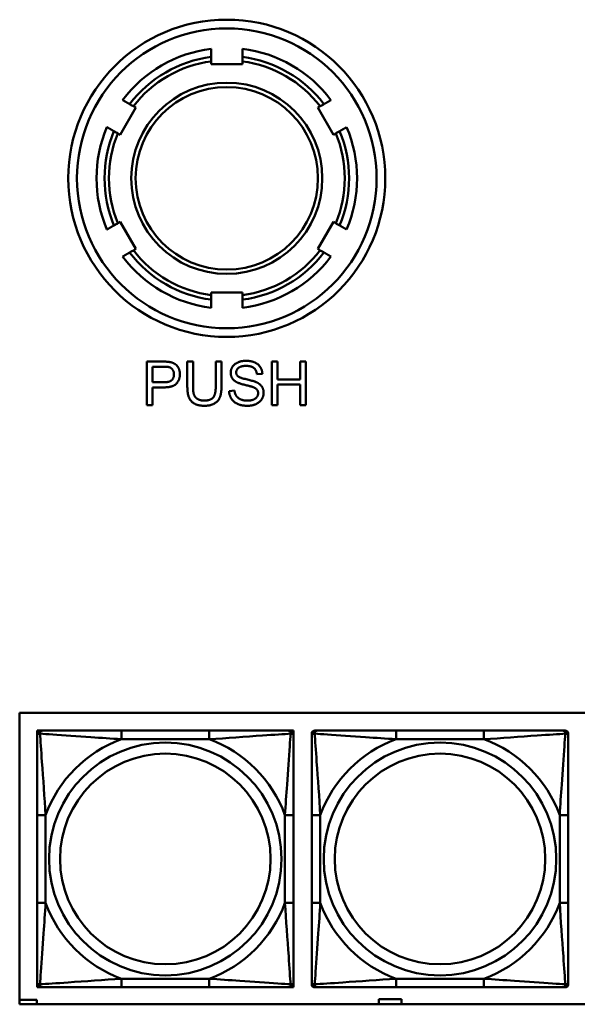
# Model space of a CAD drawing. Header units: inches. Extents: x 7.4 to 53, y 27.5 to 52.4.
# Tile 82 of 128: x 39.6 to 40.9, y 34.3 to 36.5. Entities that reach past the tile are written whole.
import ezdxf

# ---------------------------------------------------------------- set-up
doc = ezdxf.new("R2010")
doc.units = ezdxf.units.IN
doc.header["$MEASUREMENT"] = 0
doc.layers.add('Visible Edges(ANSI)', color=7, linetype='Continuous', lineweight=50)
doc.layers.add('Visible Tangent Edges(ANSI)', color=7, linetype='Continuous', lineweight=50)

msp = doc.modelspace()

# ---------------------------------------------------------------- linework, layer by layer
at = {"layer": 'Visible Edges(ANSI)'}
for p, q in [((40.0183, 36.4302), (40.0183, 36.4365)), ((40.0903, 36.4365), (40.0903, 36.4302)), ((40.0903, 36.4302), (40.0183, 36.4302)), ((39.8447, 36.33), (39.8087, 36.2676)), ((39.8393, 36.3331), (39.8447, 36.33)), ((40.264, 36.33), (40.2694, 36.3331)), ((40.3, 36.2676), (40.264, 36.33)), ((39.8087, 36.2676), (39.8033, 36.2707)), ((40.3054, 36.2707), (40.3, 36.2676)), ((39.8033, 36.064), (39.8087, 36.0671)), ((39.8087, 36.0671), (39.8447, 36.0048)), ((40.264, 36.0048), (40.3, 36.0671)), ((40.3, 36.0671), (40.3054, 36.064)), ((39.8447, 36.0048), (39.8393, 36.0016)), ((40.2694, 36.0016), (40.264, 36.0048)), ((40.0183, 35.8982), (40.0183, 35.9045)), ((40.0183, 35.9045), (40.0903, 35.9045)), ((40.0903, 35.9045), (40.0903, 35.8982)), ((39.8699, 35.7456), (39.9077, 35.7456)), ((39.8699, 35.6456), (39.8699, 35.7456)), ((39.8832, 35.698), (39.8832, 35.7338)), ((39.8832, 35.7338), (39.9088, 35.7338)), ((39.9634, 35.6878), (39.9634, 35.7456)), ((39.9634, 35.7456), (39.9766, 35.7456)), ((39.9766, 35.7456), (39.9766, 35.6879)), ((40.0288, 35.6879), (40.0288, 35.7456)), ((40.0288, 35.7456), (40.042, 35.7456)), ((40.042, 35.7456), (40.042, 35.6878)), ((40.1578, 35.7456), (40.1711, 35.7456)), ((40.1578, 35.6456), (40.1578, 35.7456)), ((40.1711, 35.7456), (40.1711, 35.7045)), ((40.2229, 35.7045), (40.2229, 35.7456)), ((40.2229, 35.7456), (40.2362, 35.7456)), ((40.2362, 35.7456), (40.2362, 35.6456)), ((40.1362, 35.7175), (40.1236, 35.7165)), ((39.909, 35.698), (39.8832, 35.698)), ((39.9089, 35.6862), (39.8832, 35.6862)), ((39.8832, 35.6862), (39.8832, 35.6456)), ((40.1711, 35.7045), (40.2229, 35.7045)), ((40.2229, 35.6927), (40.1711, 35.6927)), ((40.1711, 35.6927), (40.1711, 35.6456)), ((40.2229, 35.6456), (40.2229, 35.6927)), ((40.0596, 35.6778), (40.0721, 35.6788)), ((39.8832, 35.6456), (39.8699, 35.6456)), ((40.1711, 35.6456), (40.1578, 35.6456)), ((40.2362, 35.6456), (40.2229, 35.6456)), ((39.5773, 34.2666), (39.5773, 34.9372)), ((39.5773, 34.9372), (42.1455, 34.9372)), ((39.6174, 34.8963), (39.6233, 34.8963)), ((39.6174, 34.8903), (39.6174, 34.8963)), ((39.6233, 34.8963), (39.6292, 34.8963)), ((40.0139, 34.8963), (39.8116, 34.8963)), ((40.1962, 34.8963), (40.2021, 34.8963)), ((40.2021, 34.8963), (40.208, 34.8963)), ((40.208, 34.8963), (40.208, 34.8903)), ((40.2559, 34.8963), (40.2618, 34.8963)), ((40.6464, 34.8963), (40.4441, 34.8963)), ((40.8287, 34.8963), (40.8346, 34.8963)), ((39.6174, 34.8844), (39.6174, 34.8903)), ((40.208, 34.8903), (40.208, 34.8844)), ((40.25, 34.8844), (40.25, 34.8903)), ((40.8405, 34.8903), (40.8405, 34.8844)), ((39.6174, 34.7021), (39.6174, 34.4998)), ((40.208, 34.4998), (40.208, 34.7021)), ((40.25, 34.7021), (40.25, 34.4998)), ((40.8405, 34.4998), (40.8405, 34.7021)), ((39.6174, 34.3116), (39.6174, 34.3175)), ((39.6174, 34.3057), (39.6174, 34.3116)), ((39.6233, 34.3057), (39.6174, 34.3057)), ((39.6292, 34.3057), (39.6233, 34.3057)), ((39.8116, 34.3057), (40.0139, 34.3057)), ((40.2021, 34.3057), (40.1962, 34.3057)), ((40.208, 34.3057), (40.2021, 34.3057)), ((40.208, 34.3175), (40.208, 34.3116)), ((40.208, 34.3116), (40.208, 34.3057)), ((40.25, 34.3116), (40.25, 34.3175)), ((40.2618, 34.3057), (40.2559, 34.3057)), ((40.4441, 34.3057), (40.6464, 34.3057)), ((40.8346, 34.3057), (40.8287, 34.3057)), ((40.8405, 34.3175), (40.8405, 34.3116)), ((39.5773, 34.2771), (39.6166, 34.2771)), ((42.1455, 34.2666), (39.5773, 34.2666)), ((39.6166, 34.2771), (39.6166, 34.2666)), ((40.3966, 34.2666), (40.3966, 34.2671)), ((40.3966, 34.2671), (40.4046, 34.2671)), ((40.4046, 34.2671), (40.4046, 34.2781)), ((40.4046, 34.2781), (40.4566, 34.2781)), ((40.4566, 34.2781), (40.4566, 34.2671)), ((40.4566, 34.2671), (40.4646, 34.2671)), ((40.4646, 34.2671), (40.4646, 34.2666))]:
    msp.add_line(p, q, dxfattribs=at)
for radius in [0.365, 0.22]:
    msp.add_circle((40.0543, 36.1674), radius, dxfattribs=at)
for centre, radius, start, end in [((40.0543, 36.1674), 0.3, 96.8921, 143.1079), ((40.0543, 36.1674), 0.3, 36.8921, 83.1079), ((40.0543, 36.1674), 0.3, 156.8921, 203.1079), ((40.0543, 36.1674), 0.3, 336.8921, 23.1079), ((40.0543, 36.1674), 0.3, 216.8921, 263.1079), ((40.0543, 36.1674), 0.3, 276.8921, 323.1079), ((39.6233, 34.8903), 0.00591, 90, 180), ((39.6292, 34.8844), 0.0118, 90, 180), ((40.1962, 34.8844), 0.0118, 0, 90), ((40.2021, 34.8903), 0.00591, 0, 90), ((40.2559, 34.8903), 0.00591, 90, 180), ((40.2618, 34.8844), 0.0118, 90, 180), ((40.8287, 34.8844), 0.0118, 0, 90), ((40.8346, 34.8903), 0.00591, 0, 90), ((39.6292, 34.3175), 0.0118, 180, 270), ((39.6233, 34.3116), 0.00591, 180, 270), ((40.1962, 34.3175), 0.0118, 270, 0), ((40.2021, 34.3116), 0.00591, 270, 0), ((40.2618, 34.3175), 0.0118, 180, 270), ((40.2559, 34.3116), 0.00591, 180, 270), ((40.8287, 34.3175), 0.0118, 270, 0), ((40.8346, 34.3116), 0.00591, 270, 0)]:
    msp.add_arc(centre, radius, start, end, dxfattribs=at)
for points, weights in [([(40.0183, 36.4466), (40.0183, 36.4556), (40.0183, 36.4652)], [1.00002012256, 1.00052363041, 1]), ([(40.0903, 36.4652), (40.0903, 36.4556), (40.0903, 36.4466)], [1, 1.00052363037, 1.00002012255]), ([(39.8144, 36.3474), (39.8227, 36.3426), (39.8305, 36.3381)], [1, 1.00052363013, 1.00002012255]), ([(40.2781, 36.3381), (40.2859, 36.3426), (40.2943, 36.3474)], [1.00002012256, 1.00052363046, 1]), ([(39.7945, 36.2758), (39.7867, 36.2803), (39.7784, 36.2851)], [1.00002012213, 1.00052361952, 1]), ([(40.3303, 36.2851), (40.3219, 36.2803), (40.3141, 36.2758)], [1, 1.00052363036, 1.00002012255]), ([(39.7784, 36.0496), (39.7867, 36.0544), (39.7945, 36.0589)], [1, 1.00052363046, 1.00002012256]), ([(40.3141, 36.0589), (40.3219, 36.0544), (40.3303, 36.0496)], [1.00002012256, 1.00052363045, 1]), ([(39.8305, 35.9966), (39.8227, 35.9921), (39.8144, 35.9873)], [1.00002012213, 1.00052361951, 1]), ([(40.2943, 35.9873), (40.2859, 35.9921), (40.2781, 35.9966)], [1, 1.00052363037, 1.00002012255]), ([(40.0183, 35.8695), (40.0183, 35.8791), (40.0183, 35.8882)], [1, 1.0005236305, 1.00002012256]), ([(40.0903, 35.8882), (40.0903, 35.8791), (40.0903, 35.8695)], [1.00002012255, 1.00052363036, 1])]:
    msp.add_rational_spline(points, weights, degree=2, dxfattribs=at)
for points, knots in [([(40.0183, 36.4365), (40.0183, 36.4377), (40.0183, 36.4392), (40.0183, 36.4415), (40.0183, 36.4427), (40.0183, 36.4445), (40.0183, 36.4453), (40.0183, 36.4462), (40.0183, 36.4465), (40.0183, 36.4466)], [-0.037779, -0.037779, -0.037779, -0.037779, -0.02826573, -0.02826573, -0.01879725, -0.01879725, -0.0093788, -0.0093788, -0.00090854, -0.00090854, -0.00090854, -0.00090854]), ([(40.0903, 36.4466), (40.0903, 36.4465), (40.0903, 36.4462), (40.0903, 36.4453), (40.0903, 36.4445), (40.0903, 36.4427), (40.0903, 36.4415), (40.0903, 36.4392), (40.0903, 36.4377), (40.0903, 36.4365)], [0.00090854, 0.00090854, 0.00090854, 0.00090854, 0.0093788, 0.0093788, 0.01879725, 0.01879725, 0.02826573, 0.02826573, 0.037779, 0.037779, 0.037779, 0.037779]), ([(39.8305, 36.3381), (39.8306, 36.3381), (39.8308, 36.338), (39.8316, 36.3375), (39.8323, 36.3371), (39.8338, 36.3362), (39.8349, 36.3356), (39.8369, 36.3345), (39.8382, 36.3337), (39.8393, 36.3331)], [0.00090854, 0.00090854, 0.00090854, 0.00090854, 0.0093788, 0.0093788, 0.01879725, 0.01879725, 0.02826573, 0.02826573, 0.037779, 0.037779, 0.037779, 0.037779]), ([(40.2694, 36.3331), (40.2705, 36.3337), (40.2718, 36.3345), (40.2738, 36.3356), (40.2748, 36.3362), (40.2764, 36.3371), (40.2771, 36.3375), (40.2779, 36.338), (40.2781, 36.3381), (40.2781, 36.3381)], [-0.037779, -0.037779, -0.037779, -0.037779, -0.02826573, -0.02826573, -0.01879725, -0.01879725, -0.0093788, -0.0093788, -0.00090854, -0.00090854, -0.00090854, -0.00090854]), ([(39.8033, 36.2707), (39.8022, 36.2714), (39.8009, 36.2721), (39.7989, 36.2732), (39.7978, 36.2739), (39.7963, 36.2747), (39.7956, 36.2752), (39.7948, 36.2756), (39.7946, 36.2758), (39.7945, 36.2758)], [-0.037779, -0.037779, -0.037779, -0.037779, -0.02826573, -0.02826573, -0.01879725, -0.01879725, -0.0093788, -0.0093788, -0.00090854, -0.00090854, -0.00090854, -0.00090854]), ([(40.3141, 36.2758), (40.3141, 36.2758), (40.3139, 36.2756), (40.3131, 36.2752), (40.3124, 36.2747), (40.3108, 36.2739), (40.3098, 36.2732), (40.3078, 36.2721), (40.3065, 36.2714), (40.3054, 36.2707)], [0.00090854, 0.00090854, 0.00090854, 0.00090854, 0.0093788, 0.0093788, 0.01879725, 0.01879725, 0.02826573, 0.02826573, 0.037779, 0.037779, 0.037779, 0.037779]), ([(39.7945, 36.0589), (39.7946, 36.0589), (39.7948, 36.0591), (39.7956, 36.0595), (39.7963, 36.06), (39.7978, 36.0608), (39.7989, 36.0615), (39.8009, 36.0626), (39.8022, 36.0633), (39.8033, 36.064)], [0.00090854, 0.00090854, 0.00090854, 0.00090854, 0.0093788, 0.0093788, 0.01879725, 0.01879725, 0.02826573, 0.02826573, 0.037779, 0.037779, 0.037779, 0.037779]), ([(40.3054, 36.064), (40.3065, 36.0633), (40.3078, 36.0626), (40.3098, 36.0615), (40.3108, 36.0608), (40.3124, 36.06), (40.3131, 36.0595), (40.3139, 36.0591), (40.3141, 36.0589), (40.3141, 36.0589)], [-0.037779, -0.037779, -0.037779, -0.037779, -0.02826573, -0.02826573, -0.01879725, -0.01879725, -0.0093788, -0.0093788, -0.00090854, -0.00090854, -0.00090854, -0.00090854]), ([(39.8393, 36.0016), (39.8382, 36.001), (39.8369, 36.0003), (39.8349, 35.9991), (39.8338, 35.9985), (39.8323, 35.9976), (39.8316, 35.9972), (39.8308, 35.9967), (39.8306, 35.9966), (39.8305, 35.9966)], [-0.037779, -0.037779, -0.037779, -0.037779, -0.02826573, -0.02826573, -0.01879725, -0.01879725, -0.0093788, -0.0093788, -0.00090854, -0.00090854, -0.00090854, -0.00090854]), ([(40.2781, 35.9966), (40.2781, 35.9966), (40.2779, 35.9967), (40.2771, 35.9972), (40.2764, 35.9976), (40.2748, 35.9985), (40.2738, 35.9991), (40.2718, 36.0003), (40.2705, 36.001), (40.2694, 36.0016)], [0.00090854, 0.00090854, 0.00090854, 0.00090854, 0.0093788, 0.0093788, 0.01879725, 0.01879725, 0.02826573, 0.02826573, 0.037779, 0.037779, 0.037779, 0.037779]), ([(40.0183, 35.8882), (40.0183, 35.8882), (40.0183, 35.8885), (40.0183, 35.8894), (40.0183, 35.8902), (40.0183, 35.892), (40.0183, 35.8932), (40.0183, 35.8955), (40.0183, 35.897), (40.0183, 35.8982)], [0.00090854, 0.00090854, 0.00090854, 0.00090854, 0.0093788, 0.0093788, 0.01879725, 0.01879725, 0.02826573, 0.02826573, 0.037779, 0.037779, 0.037779, 0.037779]), ([(40.0903, 35.8982), (40.0903, 35.897), (40.0903, 35.8955), (40.0903, 35.8932), (40.0903, 35.892), (40.0903, 35.8902), (40.0903, 35.8894), (40.0903, 35.8885), (40.0903, 35.8882), (40.0903, 35.8882)], [-0.037779, -0.037779, -0.037779, -0.037779, -0.02826573, -0.02826573, -0.01879725, -0.01879725, -0.0093788, -0.0093788, -0.00090854, -0.00090854, -0.00090854, -0.00090854]), ([(39.8116, 34.8963), (39.7879, 34.8963), (39.7639, 34.8963), (39.7406, 34.8963), (39.7099, 34.8963), (39.679, 34.8963), (39.6557, 34.8963), (39.6437, 34.8963), (39.6341, 34.8963), (39.6292, 34.8963)], [0.2569537, 0.2569537, 0.2569537, 0.2569537, 0.4371919, 0.4371919, 0.4371919, 0.6739428, 0.6739428, 0.6739428, 0.7963818, 0.7963818, 0.7963818, 0.7963818]), ([(40.1962, 34.8963), (40.1904, 34.8963), (40.178, 34.8963), (40.1627, 34.8963), (40.1393, 34.8963), (40.1102, 34.8963), (40.0811, 34.8963), (40.0589, 34.8963), (40.0363, 34.8963), (40.0139, 34.8963)], [-0.7968224, -0.7968224, -0.7968224, -0.7968224, -0.6514613, -0.6514613, -0.6514613, -0.427691, -0.427691, -0.427691, -0.2569517, -0.2569517, -0.2569517, -0.2569517]), ([(40.4441, 34.8963), (40.4205, 34.8963), (40.3965, 34.8963), (40.3731, 34.8963), (40.3424, 34.8963), (40.3115, 34.8963), (40.2883, 34.8963), (40.2763, 34.8963), (40.2667, 34.8963), (40.2618, 34.8963)], [0.2569537, 0.2569537, 0.2569537, 0.2569537, 0.4371919, 0.4371919, 0.4371919, 0.6739428, 0.6739428, 0.6739428, 0.7963818, 0.7963818, 0.7963818, 0.7963818]), ([(40.8287, 34.8963), (40.823, 34.8963), (40.8105, 34.8963), (40.7953, 34.8963), (40.7719, 34.8963), (40.7427, 34.8963), (40.7137, 34.8963), (40.6915, 34.8963), (40.6688, 34.8963), (40.6464, 34.8963)], [-0.7968224, -0.7968224, -0.7968224, -0.7968224, -0.6514613, -0.6514613, -0.6514613, -0.427691, -0.427691, -0.427691, -0.2569517, -0.2569517, -0.2569517, -0.2569517]), ([(39.6174, 34.8844), (39.6174, 34.8787), (39.6174, 34.8662), (39.6174, 34.851), (39.6174, 34.8276), (39.6174, 34.7984), (39.6174, 34.7694), (39.6174, 34.7472), (39.6174, 34.7245), (39.6174, 34.7021)], [-0.7968224, -0.7968224, -0.7968224, -0.7968224, -0.6514613, -0.6514613, -0.6514613, -0.427691, -0.427691, -0.427691, -0.2569517, -0.2569517, -0.2569517, -0.2569517]), ([(40.208, 34.7021), (40.208, 34.7258), (40.208, 34.7498), (40.208, 34.7731), (40.208, 34.8038), (40.208, 34.8347), (40.208, 34.8579), (40.208, 34.87), (40.208, 34.8796), (40.208, 34.8844)], [0.2569537, 0.2569537, 0.2569537, 0.2569537, 0.4371919, 0.4371919, 0.4371919, 0.6739428, 0.6739428, 0.6739428, 0.7963818, 0.7963818, 0.7963818, 0.7963818]), ([(40.25, 34.8844), (40.25, 34.8787), (40.25, 34.8662), (40.25, 34.851), (40.25, 34.8276), (40.25, 34.7984), (40.25, 34.7694), (40.25, 34.7472), (40.25, 34.7245), (40.25, 34.7021)], [-0.7968224, -0.7968224, -0.7968224, -0.7968224, -0.6514613, -0.6514613, -0.6514613, -0.427691, -0.427691, -0.427691, -0.2569517, -0.2569517, -0.2569517, -0.2569517]), ([(40.8405, 34.7021), (40.8405, 34.7258), (40.8405, 34.7498), (40.8405, 34.7731), (40.8405, 34.8038), (40.8405, 34.8347), (40.8405, 34.8579), (40.8405, 34.87), (40.8405, 34.8796), (40.8405, 34.8844)], [0.2569537, 0.2569537, 0.2569537, 0.2569537, 0.4371919, 0.4371919, 0.4371919, 0.6739428, 0.6739428, 0.6739428, 0.7963818, 0.7963818, 0.7963818, 0.7963818]), ([(39.6174, 34.4998), (39.6174, 34.4762), (39.6174, 34.4522), (39.6174, 34.4288), (39.6174, 34.3981), (39.6174, 34.3673), (39.6174, 34.344), (39.6174, 34.332), (39.6174, 34.3224), (39.6174, 34.3175)], [0.2569537, 0.2569537, 0.2569537, 0.2569537, 0.4371919, 0.4371919, 0.4371919, 0.6739428, 0.6739428, 0.6739428, 0.7963818, 0.7963818, 0.7963818, 0.7963818]), ([(40.208, 34.3175), (40.208, 34.3232), (40.208, 34.3357), (40.208, 34.351), (40.208, 34.3744), (40.208, 34.4035), (40.208, 34.4326), (40.208, 34.4548), (40.208, 34.4774), (40.208, 34.4998)], [-0.7968224, -0.7968224, -0.7968224, -0.7968224, -0.6514613, -0.6514613, -0.6514613, -0.427691, -0.427691, -0.427691, -0.2569517, -0.2569517, -0.2569517, -0.2569517]), ([(40.25, 34.4998), (40.25, 34.4762), (40.25, 34.4522), (40.25, 34.4288), (40.25, 34.3981), (40.25, 34.3673), (40.25, 34.344), (40.25, 34.332), (40.25, 34.3224), (40.25, 34.3175)], [0.2569537, 0.2569537, 0.2569537, 0.2569537, 0.4371919, 0.4371919, 0.4371919, 0.6739428, 0.6739428, 0.6739428, 0.7963818, 0.7963818, 0.7963818, 0.7963818]), ([(40.8405, 34.3175), (40.8405, 34.3232), (40.8405, 34.3357), (40.8405, 34.351), (40.8405, 34.3744), (40.8405, 34.4035), (40.8405, 34.4326), (40.8405, 34.4548), (40.8405, 34.4774), (40.8405, 34.4998)], [-0.7968224, -0.7968224, -0.7968224, -0.7968224, -0.6514613, -0.6514613, -0.6514613, -0.427691, -0.427691, -0.427691, -0.2569517, -0.2569517, -0.2569517, -0.2569517]), ([(39.6292, 34.3057), (39.635, 34.3057), (39.6475, 34.3057), (39.6627, 34.3057), (39.6861, 34.3057), (39.7152, 34.3057), (39.7443, 34.3057), (39.7665, 34.3057), (39.7892, 34.3057), (39.8116, 34.3057)], [-0.7968224, -0.7968224, -0.7968224, -0.7968224, -0.6514613, -0.6514613, -0.6514613, -0.427691, -0.427691, -0.427691, -0.2569517, -0.2569517, -0.2569517, -0.2569517]), ([(40.0139, 34.3057), (40.0375, 34.3057), (40.0615, 34.3057), (40.0849, 34.3057), (40.1156, 34.3057), (40.1464, 34.3057), (40.1697, 34.3057), (40.1817, 34.3057), (40.1913, 34.3057), (40.1962, 34.3057)], [0.2569537, 0.2569537, 0.2569537, 0.2569537, 0.4371919, 0.4371919, 0.4371919, 0.6739428, 0.6739428, 0.6739428, 0.7963818, 0.7963818, 0.7963818, 0.7963818]), ([(40.2618, 34.3057), (40.2675, 34.3057), (40.28, 34.3057), (40.2952, 34.3057), (40.3187, 34.3057), (40.3478, 34.3057), (40.3769, 34.3057), (40.3991, 34.3057), (40.4217, 34.3057), (40.4441, 34.3057)], [-0.7968224, -0.7968224, -0.7968224, -0.7968224, -0.6514613, -0.6514613, -0.6514613, -0.427691, -0.427691, -0.427691, -0.2569517, -0.2569517, -0.2569517, -0.2569517]), ([(40.6464, 34.3057), (40.6701, 34.3057), (40.6941, 34.3057), (40.7174, 34.3057), (40.7481, 34.3057), (40.779, 34.3057), (40.8022, 34.3057), (40.8143, 34.3057), (40.8239, 34.3057), (40.8287, 34.3057)], [0.2569537, 0.2569537, 0.2569537, 0.2569537, 0.4371919, 0.4371919, 0.4371919, 0.6739428, 0.6739428, 0.6739428, 0.7963818, 0.7963818, 0.7963818, 0.7963818])]:
    msp.add_open_spline(points, degree=3, knots=knots, dxfattribs=at)
for points in [[(39.9077, 35.7456), (39.9176, 35.7456), (39.9229, 35.7446)], [(39.9088, 35.7338), (39.9178, 35.7338), (39.9212, 35.7329)], [(39.9212, 35.7329), (39.9263, 35.7315), (39.9327, 35.7225), (39.9327, 35.7163)], [(39.9229, 35.7446), (39.9303, 35.7434), (39.9402, 35.7365), (39.9463, 35.7241), (39.9463, 35.7166)], [(40.0633, 35.7198), (40.0633, 35.7274), (40.0719, 35.7405), (40.0885, 35.7474), (40.0986, 35.7474)], [(40.0991, 35.7357), (40.0871, 35.7357), (40.076, 35.7269), (40.076, 35.7207)], [(40.0986, 35.7474), (40.1097, 35.7474), (40.1267, 35.7402), (40.1359, 35.7262), (40.1362, 35.7175)], [(40.1236, 35.7165), (40.1226, 35.726), (40.1107, 35.7357), (40.0991, 35.7357)], [(39.9463, 35.7166), (39.9463, 35.7039), (39.9301, 35.6862), (39.9089, 35.6862)], [(39.9327, 35.7163), (39.9327, 35.7076), (39.9219, 35.698), (39.909, 35.698)], [(40.0775, 35.698), (40.0703, 35.7018), (40.0633, 35.7129), (40.0633, 35.7198)], [(40.076, 35.7207), (40.076, 35.7153), (40.0799, 35.7118)], [(40.0799, 35.7118), (40.0838, 35.7083), (40.1162, 35.701), (40.1222, 35.6983)], [(40.0029, 35.6439), (39.9889, 35.6439), (39.971, 35.6536), (39.9634, 35.672), (39.9634, 35.6878)], [(39.9766, 35.6879), (39.9766, 35.6749), (39.9814, 35.6626), (39.9933, 35.6559), (40.0018, 35.6559)], [(40.0018, 35.6559), (40.0164, 35.6559), (40.0288, 35.6692), (40.0288, 35.6879)], [(40.042, 35.6878), (40.042, 35.6727), (40.0353, 35.6551), (40.0174, 35.6439), (40.0029, 35.6439)], [(40.1148, 35.6868), (40.1107, 35.6884), (40.083, 35.6951), (40.0775, 35.698)], [(40.1265, 35.6727), (40.1265, 35.6775), (40.1211, 35.6845), (40.1148, 35.6868)], [(40.1222, 35.6983), (40.1309, 35.6942), (40.1392, 35.6819), (40.1392, 35.6739)], [(40.1023, 35.6439), (40.0886, 35.6439), (40.0703, 35.6519), (40.0599, 35.6677), (40.0596, 35.6778)], [(40.0721, 35.6788), (40.073, 35.6713), (40.0795, 35.6617), (40.0931, 35.6557), (40.1016, 35.6557)], [(40.1016, 35.6557), (40.1092, 35.6557), (40.1208, 35.6602), (40.1265, 35.6681), (40.1265, 35.6727)], [(40.1392, 35.6739), (40.1392, 35.6659), (40.1301, 35.6518), (40.1129, 35.6439), (40.1023, 35.6439)]]:
    msp.add_open_spline(points, degree=2, dxfattribs=at)
at = {"layer": 'Visible Tangent Edges(ANSI)'}
for p, q in [((39.8116, 34.8963), (39.8116, 34.8766)), ((40.0139, 34.8963), (40.0139, 34.8766)), ((40.4441, 34.8963), (40.4441, 34.8766)), ((40.6464, 34.8963), (40.6464, 34.8766)), ((39.8116, 34.8766), (40.0139, 34.8766)), ((40.4441, 34.8766), (40.6464, 34.8766)), ((39.6174, 34.7021), (39.6371, 34.7021)), ((39.6371, 34.4998), (39.6371, 34.7021)), ((40.1883, 34.7021), (40.1883, 34.4998)), ((40.208, 34.7021), (40.1883, 34.7021)), ((40.25, 34.7021), (40.2697, 34.7021)), ((40.2697, 34.4998), (40.2697, 34.7021)), ((40.8209, 34.7021), (40.8209, 34.4998)), ((40.8405, 34.7021), (40.8209, 34.7021)), ((39.6174, 34.4998), (39.6371, 34.4998)), ((40.208, 34.4998), (40.1883, 34.4998)), ((40.25, 34.4998), (40.2697, 34.4998)), ((40.8405, 34.4998), (40.8209, 34.4998)), ((40.0139, 34.3254), (39.8116, 34.3254)), ((39.8116, 34.3057), (39.8116, 34.3254)), ((40.0139, 34.3057), (40.0139, 34.3254)), ((40.6464, 34.3254), (40.4441, 34.3254)), ((40.4441, 34.3057), (40.4441, 34.3254)), ((40.6464, 34.3057), (40.6464, 34.3254))]:
    msp.add_line(p, q, dxfattribs=at)
for centre, radius in [((40.0543, 36.1674), 0.345), ((40.0543, 36.1674), 0.21), ((39.9127, 34.601), 0.2678), ((40.5453, 34.601), 0.2678), ((39.9127, 34.601), 0.2424), ((40.5453, 34.601), 0.2424)]:
    msp.add_circle(centre, radius, dxfattribs=at)
for centre, radius, start, end in [((40.0543, 36.1674), 0.2815, 97.3471, 142.6529), ((40.0543, 36.1674), 0.2715, 97.6191, 142.3809), ((40.0543, 36.1674), 0.2815, 37.3471, 82.6529), ((40.0543, 36.1674), 0.2715, 37.6191, 82.3809), ((40.0543, 36.1674), 0.2815, 157.3471, 202.6529), ((40.0543, 36.1674), 0.2815, 337.3471, 22.6529), ((40.0543, 36.1674), 0.2715, 157.6191, 202.3809), ((40.0543, 36.1674), 0.2715, 337.6191, 22.3809), ((40.0543, 36.1674), 0.2815, 217.3471, 262.6529), ((40.0543, 36.1674), 0.2715, 217.6191, 262.3809), ((40.0543, 36.1674), 0.2715, 277.6191, 322.3809), ((40.0543, 36.1674), 0.2815, 277.3471, 322.6529), ((39.9127, 34.601), 0.2936, 110.1547, 159.8453), ((39.9127, 34.601), 0.2936, 20.1547, 69.8453), ((40.5453, 34.601), 0.2936, 110.1547, 159.8453), ((40.5453, 34.601), 0.2936, 20.1547, 69.8453), ((39.9127, 34.601), 0.2936, 200.1547, 249.8453), ((39.9127, 34.601), 0.2936, 290.1547, 339.8453), ((40.5453, 34.601), 0.2936, 200.1547, 249.8453), ((40.5453, 34.601), 0.2936, 290.1547, 339.8453)]:
    msp.add_arc(centre, radius, start, end, dxfattribs=at)
for points, knots in [([(39.6243, 34.8894), (39.6243, 34.8902), (39.6243, 34.891), (39.6246, 34.8924), (39.6248, 34.8931), (39.6252, 34.894), (39.6254, 34.8943), (39.6257, 34.8948), (39.6258, 34.8949), (39.6261, 34.8952), (39.6264, 34.8954), (39.6269, 34.8958), (39.6273, 34.8959), (39.6282, 34.8962), (39.6287, 34.8963), (39.6292, 34.8963)], [-0.00023197, -0.00023197, -0.00023197, -0.00023197, 0.00913095, 0.00913095, 0.01983142, 0.01983142, 0.02651922, 0.02651922, 0.02986312, 0.02986312, 0.03521335, 0.03521335, 0.04377373, 0.04377373, 0.0532704, 0.0532704, 0.0532704, 0.0532704]), ([(40.1962, 34.8963), (40.1967, 34.8963), (40.1972, 34.8962), (40.1981, 34.8959), (40.1985, 34.8958), (40.1991, 34.8954), (40.1993, 34.8952), (40.1996, 34.8949), (40.1997, 34.8948), (40.2, 34.8943), (40.2002, 34.894), (40.2007, 34.8931), (40.2009, 34.8924), (40.2011, 34.891), (40.2012, 34.8902), (40.2011, 34.8894)], [-0.0532704, -0.0532704, -0.0532704, -0.0532704, -0.04377373, -0.04377373, -0.03521335, -0.03521335, -0.02986312, -0.02986312, -0.02651922, -0.02651922, -0.01983142, -0.01983142, -0.00913095, -0.00913095, 0.00023197, 0.00023197, 0.00023197, 0.00023197]), ([(40.2568, 34.8894), (40.2568, 34.8902), (40.2569, 34.891), (40.2571, 34.8924), (40.2573, 34.8931), (40.2577, 34.894), (40.2579, 34.8943), (40.2583, 34.8948), (40.2584, 34.8949), (40.2587, 34.8952), (40.2589, 34.8954), (40.2595, 34.8958), (40.2599, 34.8959), (40.2608, 34.8962), (40.2613, 34.8963), (40.2618, 34.8963)], [-0.00023197, -0.00023197, -0.00023197, -0.00023197, 0.00913095, 0.00913095, 0.01983142, 0.01983142, 0.02651922, 0.02651922, 0.02986312, 0.02986312, 0.03521335, 0.03521335, 0.04377373, 0.04377373, 0.0532704, 0.0532704, 0.0532704, 0.0532704]), ([(40.8287, 34.8963), (40.8293, 34.8963), (40.8298, 34.8962), (40.8306, 34.8959), (40.831, 34.8958), (40.8316, 34.8954), (40.8318, 34.8952), (40.8321, 34.8949), (40.8323, 34.8948), (40.8326, 34.8943), (40.8328, 34.894), (40.8332, 34.8931), (40.8334, 34.8924), (40.8337, 34.891), (40.8337, 34.8902), (40.8337, 34.8894)], [-0.0532704, -0.0532704, -0.0532704, -0.0532704, -0.04377373, -0.04377373, -0.03521335, -0.03521335, -0.02986312, -0.02986312, -0.02651922, -0.02651922, -0.01983142, -0.01983142, -0.00913095, -0.00913095, 0.00023197, 0.00023197, 0.00023197, 0.00023197]), ([(39.6174, 34.8844), (39.6174, 34.885), (39.6175, 34.8855), (39.6178, 34.8864), (39.6179, 34.8868), (39.6183, 34.8873), (39.6185, 34.8875), (39.6188, 34.8879), (39.6189, 34.888), (39.6193, 34.8883), (39.6197, 34.8885), (39.6206, 34.8889), (39.6212, 34.8891), (39.6227, 34.8894), (39.6234, 34.8894), (39.6243, 34.8894)], [-0.0532704, -0.0532704, -0.0532704, -0.0532704, -0.04377373, -0.04377373, -0.03521335, -0.03521335, -0.02986312, -0.02986312, -0.02651922, -0.02651922, -0.01983142, -0.01983142, -0.00913095, -0.00913095, 0.00023197, 0.00023197, 0.00023197, 0.00023197]), ([(39.6243, 34.8894), (39.6319, 34.8889), (39.642, 34.8883), (39.679, 34.8858), (39.7107, 34.8835), (39.765, 34.8796), (39.7882, 34.878), (39.8116, 34.8766)], [-0.7478145, -0.7478145, -0.7478145, -0.7478145, -0.6493253, -0.6493253, -0.427691, -0.427691, -0.2569537, -0.2569537, -0.2569537, -0.2569537]), ([(39.6371, 34.7021), (39.6347, 34.7426), (39.6314, 34.785), (39.6268, 34.8506), (39.6252, 34.875), (39.6243, 34.8894)], [0.2569517, 0.2569517, 0.2569517, 0.2569517, 0.5559983, 0.5559983, 0.7482818, 0.7482818, 0.7482818, 0.7482818]), ([(40.0139, 34.8766), (40.0543, 34.879), (40.0967, 34.8823), (40.1624, 34.8869), (40.1868, 34.8885), (40.2011, 34.8894)], [0.2569517, 0.2569517, 0.2569517, 0.2569517, 0.5559983, 0.5559983, 0.7482818, 0.7482818, 0.7482818, 0.7482818]), ([(40.2011, 34.8894), (40.2006, 34.8817), (40.2, 34.8717), (40.1975, 34.8347), (40.1952, 34.803), (40.1913, 34.7487), (40.1897, 34.7255), (40.1883, 34.7021)], [-0.7478145, -0.7478145, -0.7478145, -0.7478145, -0.6493253, -0.6493253, -0.427691, -0.427691, -0.2569537, -0.2569537, -0.2569537, -0.2569537]), ([(40.2011, 34.8894), (40.202, 34.8894), (40.2027, 34.8894), (40.2042, 34.8891), (40.2048, 34.8889), (40.2058, 34.8885), (40.2061, 34.8883), (40.2065, 34.888), (40.2066, 34.8879), (40.2069, 34.8875), (40.2071, 34.8873), (40.2075, 34.8868), (40.2077, 34.8864), (40.2079, 34.8855), (40.208, 34.885), (40.208, 34.8844)], [-0.00023197, -0.00023197, -0.00023197, -0.00023197, 0.00913095, 0.00913095, 0.01983142, 0.01983142, 0.02651922, 0.02651922, 0.02986312, 0.02986312, 0.03521335, 0.03521335, 0.04377373, 0.04377373, 0.0532704, 0.0532704, 0.0532704, 0.0532704]), ([(40.25, 34.8844), (40.25, 34.885), (40.2501, 34.8855), (40.2503, 34.8864), (40.2505, 34.8868), (40.2509, 34.8873), (40.251, 34.8875), (40.2514, 34.8879), (40.2515, 34.888), (40.2519, 34.8883), (40.2522, 34.8885), (40.2531, 34.8889), (40.2538, 34.8891), (40.2552, 34.8894), (40.256, 34.8894), (40.2568, 34.8894)], [-0.0532704, -0.0532704, -0.0532704, -0.0532704, -0.04377373, -0.04377373, -0.03521335, -0.03521335, -0.02986312, -0.02986312, -0.02651922, -0.02651922, -0.01983142, -0.01983142, -0.00913095, -0.00913095, 0.00023197, 0.00023197, 0.00023197, 0.00023197]), ([(40.2568, 34.8894), (40.2645, 34.8889), (40.2745, 34.8883), (40.3115, 34.8858), (40.3433, 34.8835), (40.3975, 34.8796), (40.4207, 34.878), (40.4441, 34.8766)], [-0.7478145, -0.7478145, -0.7478145, -0.7478145, -0.6493253, -0.6493253, -0.427691, -0.427691, -0.2569537, -0.2569537, -0.2569537, -0.2569537]), ([(40.2697, 34.7021), (40.2673, 34.7426), (40.264, 34.785), (40.2594, 34.8506), (40.2578, 34.875), (40.2568, 34.8894)], [0.2569517, 0.2569517, 0.2569517, 0.2569517, 0.5559983, 0.5559983, 0.7482818, 0.7482818, 0.7482818, 0.7482818]), ([(40.6464, 34.8766), (40.6869, 34.879), (40.7293, 34.8823), (40.7949, 34.8869), (40.8193, 34.8885), (40.8337, 34.8894)], [0.2569517, 0.2569517, 0.2569517, 0.2569517, 0.5559983, 0.5559983, 0.7482818, 0.7482818, 0.7482818, 0.7482818]), ([(40.8337, 34.8894), (40.8332, 34.8817), (40.8325, 34.8717), (40.8301, 34.8347), (40.8278, 34.803), (40.8239, 34.7487), (40.8223, 34.7255), (40.8209, 34.7021)], [-0.7478145, -0.7478145, -0.7478145, -0.7478145, -0.6493253, -0.6493253, -0.427691, -0.427691, -0.2569537, -0.2569537, -0.2569537, -0.2569537]), ([(40.8337, 34.8894), (40.8345, 34.8894), (40.8353, 34.8894), (40.8367, 34.8891), (40.8374, 34.8889), (40.8383, 34.8885), (40.8386, 34.8883), (40.839, 34.888), (40.8392, 34.8879), (40.8395, 34.8875), (40.8397, 34.8873), (40.84, 34.8868), (40.8402, 34.8864), (40.8405, 34.8855), (40.8405, 34.885), (40.8405, 34.8844)], [-0.00023197, -0.00023197, -0.00023197, -0.00023197, 0.00913095, 0.00913095, 0.01983142, 0.01983142, 0.02651922, 0.02651922, 0.02986312, 0.02986312, 0.03521335, 0.03521335, 0.04377373, 0.04377373, 0.0532704, 0.0532704, 0.0532704, 0.0532704]), ([(39.6243, 34.3126), (39.6248, 34.3202), (39.6254, 34.3302), (39.6279, 34.3673), (39.6302, 34.399), (39.6341, 34.4532), (39.6357, 34.4765), (39.6371, 34.4998)], [-0.7478145, -0.7478145, -0.7478145, -0.7478145, -0.6493253, -0.6493253, -0.427691, -0.427691, -0.2569537, -0.2569537, -0.2569537, -0.2569537]), ([(40.1883, 34.4998), (40.1907, 34.4594), (40.194, 34.417), (40.1986, 34.3513), (40.2002, 34.3269), (40.2011, 34.3126)], [0.2569517, 0.2569517, 0.2569517, 0.2569517, 0.5559983, 0.5559983, 0.7482818, 0.7482818, 0.7482818, 0.7482818]), ([(40.2568, 34.3126), (40.2573, 34.3202), (40.258, 34.3302), (40.2605, 34.3673), (40.2627, 34.399), (40.2666, 34.4532), (40.2683, 34.4765), (40.2697, 34.4998)], [-0.7478145, -0.7478145, -0.7478145, -0.7478145, -0.6493253, -0.6493253, -0.427691, -0.427691, -0.2569537, -0.2569537, -0.2569537, -0.2569537]), ([(40.8209, 34.4998), (40.8232, 34.4594), (40.8265, 34.417), (40.8312, 34.3513), (40.8328, 34.3269), (40.8337, 34.3126)], [0.2569517, 0.2569517, 0.2569517, 0.2569517, 0.5559983, 0.5559983, 0.7482818, 0.7482818, 0.7482818, 0.7482818]), ([(39.6243, 34.3126), (39.6234, 34.3125), (39.6227, 34.3126), (39.6212, 34.3128), (39.6206, 34.313), (39.6197, 34.3135), (39.6193, 34.3137), (39.6189, 34.314), (39.6188, 34.3141), (39.6185, 34.3144), (39.6183, 34.3146), (39.6179, 34.3152), (39.6178, 34.3156), (39.6175, 34.3165), (39.6174, 34.317), (39.6174, 34.3175)], [-0.00023197, -0.00023197, -0.00023197, -0.00023197, 0.00913095, 0.00913095, 0.01983142, 0.01983142, 0.02651922, 0.02651922, 0.02986312, 0.02986312, 0.03521335, 0.03521335, 0.04377373, 0.04377373, 0.0532704, 0.0532704, 0.0532704, 0.0532704]), ([(39.8116, 34.3254), (39.7711, 34.323), (39.7287, 34.3197), (39.6631, 34.3151), (39.6386, 34.3135), (39.6243, 34.3126)], [0.2569517, 0.2569517, 0.2569517, 0.2569517, 0.5559983, 0.5559983, 0.7482818, 0.7482818, 0.7482818, 0.7482818]), ([(39.6292, 34.3057), (39.6287, 34.3057), (39.6282, 34.3058), (39.6273, 34.306), (39.6269, 34.3062), (39.6264, 34.3066), (39.6261, 34.3068), (39.6258, 34.3071), (39.6257, 34.3072), (39.6254, 34.3076), (39.6252, 34.3079), (39.6248, 34.3088), (39.6246, 34.3095), (39.6243, 34.311), (39.6243, 34.3117), (39.6243, 34.3126)], [-0.0532704, -0.0532704, -0.0532704, -0.0532704, -0.04377373, -0.04377373, -0.03521335, -0.03521335, -0.02986312, -0.02986312, -0.02651922, -0.02651922, -0.01983142, -0.01983142, -0.00913095, -0.00913095, 0.00023197, 0.00023197, 0.00023197, 0.00023197]), ([(40.2011, 34.3126), (40.1935, 34.313), (40.1835, 34.3137), (40.1464, 34.3162), (40.1147, 34.3185), (40.0605, 34.3223), (40.0372, 34.324), (40.0139, 34.3254)], [-0.7478145, -0.7478145, -0.7478145, -0.7478145, -0.6493253, -0.6493253, -0.427691, -0.427691, -0.2569537, -0.2569537, -0.2569537, -0.2569537]), ([(40.2011, 34.3126), (40.2012, 34.3117), (40.2011, 34.311), (40.2009, 34.3095), (40.2007, 34.3088), (40.2002, 34.3079), (40.2, 34.3076), (40.1997, 34.3072), (40.1996, 34.3071), (40.1993, 34.3068), (40.1991, 34.3066), (40.1985, 34.3062), (40.1981, 34.306), (40.1972, 34.3058), (40.1967, 34.3057), (40.1962, 34.3057)], [-0.00023197, -0.00023197, -0.00023197, -0.00023197, 0.00913095, 0.00913095, 0.01983142, 0.01983142, 0.02651922, 0.02651922, 0.02986312, 0.02986312, 0.03521335, 0.03521335, 0.04377373, 0.04377373, 0.0532704, 0.0532704, 0.0532704, 0.0532704]), ([(40.208, 34.3175), (40.208, 34.317), (40.2079, 34.3165), (40.2077, 34.3156), (40.2075, 34.3152), (40.2071, 34.3146), (40.2069, 34.3144), (40.2066, 34.3141), (40.2065, 34.314), (40.2061, 34.3137), (40.2058, 34.3135), (40.2048, 34.313), (40.2042, 34.3128), (40.2027, 34.3126), (40.202, 34.3125), (40.2011, 34.3126)], [-0.0532704, -0.0532704, -0.0532704, -0.0532704, -0.04377373, -0.04377373, -0.03521335, -0.03521335, -0.02986312, -0.02986312, -0.02651922, -0.02651922, -0.01983142, -0.01983142, -0.00913095, -0.00913095, 0.00023197, 0.00023197, 0.00023197, 0.00023197]), ([(40.2568, 34.3126), (40.256, 34.3125), (40.2552, 34.3126), (40.2538, 34.3128), (40.2531, 34.313), (40.2522, 34.3135), (40.2519, 34.3137), (40.2515, 34.314), (40.2514, 34.3141), (40.251, 34.3144), (40.2509, 34.3146), (40.2505, 34.3152), (40.2503, 34.3156), (40.2501, 34.3165), (40.25, 34.317), (40.25, 34.3175)], [-0.00023197, -0.00023197, -0.00023197, -0.00023197, 0.00913095, 0.00913095, 0.01983142, 0.01983142, 0.02651922, 0.02651922, 0.02986312, 0.02986312, 0.03521335, 0.03521335, 0.04377373, 0.04377373, 0.0532704, 0.0532704, 0.0532704, 0.0532704]), ([(40.4441, 34.3254), (40.4036, 34.323), (40.3613, 34.3197), (40.2956, 34.3151), (40.2712, 34.3135), (40.2568, 34.3126)], [0.2569517, 0.2569517, 0.2569517, 0.2569517, 0.5559983, 0.5559983, 0.7482818, 0.7482818, 0.7482818, 0.7482818]), ([(40.2618, 34.3057), (40.2613, 34.3057), (40.2608, 34.3058), (40.2599, 34.306), (40.2595, 34.3062), (40.2589, 34.3066), (40.2587, 34.3068), (40.2584, 34.3071), (40.2583, 34.3072), (40.2579, 34.3076), (40.2577, 34.3079), (40.2573, 34.3088), (40.2571, 34.3095), (40.2569, 34.311), (40.2568, 34.3117), (40.2568, 34.3126)], [-0.0532704, -0.0532704, -0.0532704, -0.0532704, -0.04377373, -0.04377373, -0.03521335, -0.03521335, -0.02986312, -0.02986312, -0.02651922, -0.02651922, -0.01983142, -0.01983142, -0.00913095, -0.00913095, 0.00023197, 0.00023197, 0.00023197, 0.00023197]), ([(40.8337, 34.3126), (40.826, 34.313), (40.816, 34.3137), (40.779, 34.3162), (40.7473, 34.3185), (40.693, 34.3223), (40.6698, 34.324), (40.6464, 34.3254)], [-0.7478145, -0.7478145, -0.7478145, -0.7478145, -0.6493253, -0.6493253, -0.427691, -0.427691, -0.2569537, -0.2569537, -0.2569537, -0.2569537]), ([(40.8337, 34.3126), (40.8337, 34.3117), (40.8337, 34.311), (40.8334, 34.3095), (40.8332, 34.3088), (40.8328, 34.3079), (40.8326, 34.3076), (40.8323, 34.3072), (40.8321, 34.3071), (40.8318, 34.3068), (40.8316, 34.3066), (40.831, 34.3062), (40.8306, 34.306), (40.8298, 34.3058), (40.8293, 34.3057), (40.8287, 34.3057)], [-0.00023197, -0.00023197, -0.00023197, -0.00023197, 0.00913095, 0.00913095, 0.01983142, 0.01983142, 0.02651922, 0.02651922, 0.02986312, 0.02986312, 0.03521335, 0.03521335, 0.04377373, 0.04377373, 0.0532704, 0.0532704, 0.0532704, 0.0532704]), ([(40.8405, 34.3175), (40.8405, 34.317), (40.8405, 34.3165), (40.8402, 34.3156), (40.84, 34.3152), (40.8397, 34.3146), (40.8395, 34.3144), (40.8392, 34.3141), (40.839, 34.314), (40.8386, 34.3137), (40.8383, 34.3135), (40.8374, 34.313), (40.8367, 34.3128), (40.8353, 34.3126), (40.8345, 34.3125), (40.8337, 34.3126)], [-0.0532704, -0.0532704, -0.0532704, -0.0532704, -0.04377373, -0.04377373, -0.03521335, -0.03521335, -0.02986312, -0.02986312, -0.02651922, -0.02651922, -0.01983142, -0.01983142, -0.00913095, -0.00913095, 0.00023197, 0.00023197, 0.00023197, 0.00023197])]:
    msp.add_open_spline(points, degree=3, knots=knots, dxfattribs=at)

doc.saveas('drawing.dxf')
